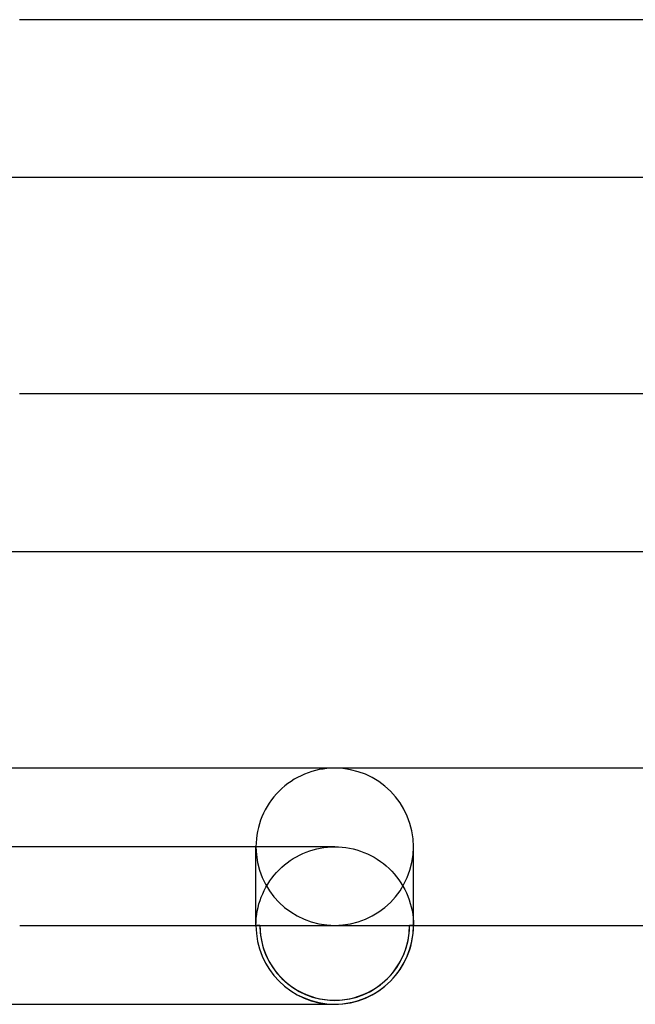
# Model space of a CAD drawing. Header units: millimetres. Extents: x -258 to 258, y -2 to 190.
# Tile 14 of 41: x 2 to 18, y -2 to 23. Entities that reach past the tile are written whole.
import ezdxf

# ---------------------------------------------------------------- set-up
doc = ezdxf.new("R2010")
doc.units = ezdxf.units.MM
doc.layers.add('HIDDEN', color=7, linetype='Continuous')
doc.layers.add('THICK', color=7, linetype='Continuous')

msp = doc.modelspace()

# ---------------------------------------------------------------- linework, layer by layer
at = {"layer": 'HIDDEN'}
for p, q in [((1.797, 19), (2, 19)), ((1.772, 9.5), (2, 9.5)), ((10, 2), (0, 2)), ((12, 0), (12, 2)), ((8, 0), (8, 2)), ((9.027, 1.747), (9.108, 1.79)), ((9.108, 1.79), (9.192, 1.83)), ((9.192, 1.83), (9.278, 1.865)), ((9.278, 1.865), (9.365, 1.896)), ((9.365, 1.896), (9.453, 1.924)), ((9.453, 1.924), (9.542, 1.947)), ((9.542, 1.947), (9.632, 1.966)), ((9.632, 1.966), (9.723, 1.981)), ((9.723, 1.981), (9.815, 1.991)), ((9.815, 1.991), (9.907, 1.998)), ((9.907, 1.998), (10, 2)), ((10, 2), (10.095, 1.998)), ((10.095, 1.998), (10.19, 1.991)), ((10.19, 1.991), (10.284, 1.98)), ((10.284, 1.98), (10.378, 1.964)), ((10.378, 1.964), (10.471, 1.944)), ((10.471, 1.944), (10.563, 1.919)), ((10.563, 1.919), (10.654, 1.89)), ((10.654, 1.89), (10.743, 1.857)), ((10.743, 1.857), (10.831, 1.819)), ((10.831, 1.819), (10.916, 1.778)), ((10.916, 1.778), (11, 1.732)), ((8.653, 1.478), (8.722, 1.539)), ((8.722, 1.539), (8.795, 1.596)), ((8.795, 1.596), (8.87, 1.65)), ((8.87, 1.65), (8.947, 1.701)), ((8.947, 1.701), (9.027, 1.747)), ((11, 1.732), (11.081, 1.682)), ((11.081, 1.682), (11.16, 1.629)), ((11.16, 1.629), (11.236, 1.572)), ((11.236, 1.572), (11.31, 1.512)), ((11.31, 1.512), (11.38, 1.447)), ((8.404, 1.205), (8.461, 1.278)), ((8.461, 1.278), (8.522, 1.348)), ((8.522, 1.348), (8.586, 1.415)), ((8.586, 1.415), (8.653, 1.478)), ((11.38, 1.447), (11.448, 1.38)), ((11.448, 1.38), (11.512, 1.31)), ((11.512, 1.31), (11.572, 1.236)), ((8.253, 0.974), (8.3, 1.053)), ((8.3, 1.053), (8.35, 1.131)), ((8.35, 1.131), (8.404, 1.205)), ((11.572, 1.236), (11.629, 1.16)), ((11.629, 1.16), (11.682, 1.081)), ((11.682, 1.081), (11.732, 1)), ((11.732, 1), (11.778, 0.917)), ((8.135, 0.723), (8.171, 0.808)), ((8.171, 0.808), (8.21, 0.892)), ((8.21, 0.892), (8.253, 0.974)), ((11.778, 0.917), (11.819, 0.831)), ((11.819, 0.831), (11.857, 0.743)), ((8.053, 0.458), (8.076, 0.547)), ((8.076, 0.547), (8.104, 0.636)), ((8.104, 0.636), (8.135, 0.723)), ((11.857, 0.743), (11.89, 0.654)), ((11.89, 0.654), (11.919, 0.563)), ((11.919, 0.563), (11.944, 0.472)), ((8.009, 0.185), (8.019, 0.277)), ((8.019, 0.277), (8.034, 0.368)), ((8.034, 0.368), (8.053, 0.458)), ((11.944, 0.472), (11.964, 0.379)), ((11.964, 0.379), (11.98, 0.285)), ((11.98, 0.285), (11.991, 0.191)), ((8, 0), (8.002, 0.093)), ((8.002, 0.093), (8.009, 0.185)), ((11.991, 0.191), (11.998, 0.095)), ((11.998, 0.095), (12, 0)), ((8.1, 0), (8, 0)), ((12, 0), (11.9, 0))]:
    msp.add_line(p, q, dxfattribs=at)
msp.add_arc((10, 0), 1.9, 180, 0, dxfattribs=at)
for centre, major_axis, start_param, end_param in [((10, 2), (2, 0), 1.570796, 3.141593), ((10, 2), (2, 0), 0, 1.570796), ((10, 2), (2, 0), 3.141593, 4.712389), ((10, 2), (2, 0), -1.570796, 0), ((10, 0), (-1.9, 0), 0, 3.141593)]:
    msp.add_ellipse(centre, major_axis=major_axis, ratio=0.998223, start_param=start_param, end_param=end_param, dxfattribs=at)
at = {"layer": 'THICK'}
for p, q in [((207.24, 23), (1.997, 23)), ((2, 19), (207.242, 19)), ((209.615, 13.5), (1.999, 13.5)), ((2, 9.5), (209.618, 9.5)), ((212.993, 4), (1.742, 4)), ((2, 0), (24.113, 0)), ((0, -2), (10, -2))]:
    msp.add_line(p, q, dxfattribs=at)
for start, end in [(180, 270), (270, 0)]:
    msp.add_arc((10, 0), 2, start, end, dxfattribs=at)
for start_param, end_param in [(0, 1.570796), (1.570796, 3.141593)]:
    msp.add_ellipse((10, 0), major_axis=(-2, 0), ratio=0.998223, start_param=start_param, end_param=end_param, dxfattribs=at)

doc.saveas('drawing.dxf')
